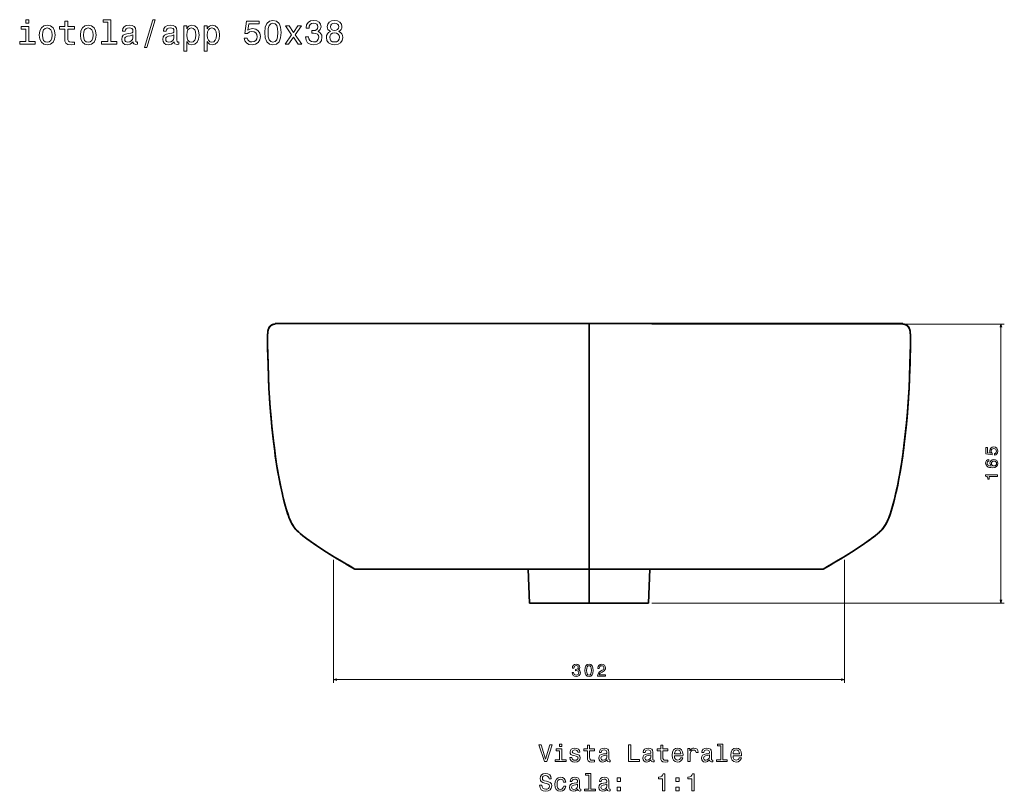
# Model space of a CAD drawing. Extents: x 344 to 1519, y 89 to 1081.
# Tile 3 of 3: x 936 to 1519, y 625 to 1081. Entities that reach past the tile are written whole.
import ezdxf

# ---------------------------------------------------------------- set-up
doc = ezdxf.new("R2010")
doc.units = 0

msp = doc.modelspace()

# ---------------------------------------------------------------- linework, layer by layer
at = {"color": 7, "lineweight": 35, "ltscale": 0.000491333}
for p, q in [((1087.63, 901.14), (1087.65, 901.14)), ((1458.98, 901.14), (1458.96, 901.14))]:
    msp.add_line(p, q, dxfattribs=at)
at = {"color": 7, "lineweight": 35, "ltscale": 5.49316e-05}
for p, q in [((1087.65, 901.14), (1087.65, 901.14)), ((1458.96, 901.14), (1458.96, 901.14))]:
    msp.add_line(p, q, dxfattribs=at)
at = {"color": 7, "lineweight": 35}
for p, q in [((1273.31, 901.14), (1273.31, 756.13)), ((1273.31, 901.14), (1273.31, 756.13)), ((1134.84, 756.13), (1273.31, 756.13)), ((1273.31, 756.13), (1134.84, 756.13)), ((1273.31, 756.13), (1143.84, 756.13)), ((1273.31, 756.13), (1155.84, 756.13)), ((1155.84, 756.13), (1273.31, 756.13)), ((1273.31, 756.13), (1164.84, 756.13)), ((1237.28, 756.13), (1164.84, 756.13)), ((1237.28, 756.13), (1238.16, 736.01)), ((1273.31, 756.13), (1273.31, 736.01)), ((1273.31, 756.13), (1273.31, 736.01)), ((1273.31, 756.13), (1411.77, 756.13)), ((1273.31, 756.13), (1402.77, 756.13)), ((1273.31, 756.13), (1390.77, 756.13)), ((1273.31, 756.13), (1381.77, 756.13)), ((1390.77, 756.13), (1273.31, 756.13)), ((1411.77, 756.13), (1273.31, 756.13)), ((1309.34, 756.13), (1308.46, 736.01)), ((1309.34, 756.13), (1381.77, 756.13)), ((1238.16, 736.01), (1273.31, 736.01)), ((1273.31, 736.01), (1238.16, 736.01)), ((1273.31, 736.01), (1250.74, 736.01)), ((1273.31, 736.01), (1308.45, 736.01)), ((1295.87, 736.01), (1273.31, 736.01)), ((1273.31, 736.01), (1308.45, 736.01))]:
    msp.add_line(p, q, dxfattribs=at)
at = {"color": 8, "lineweight": 13}
for p, q in [((1310.45, 901.14), (1519.04, 901.15)), ((1517.04, 901.15), (1517.05, 736.02)), ((1122.08, 761.64), (1122.08, 688.81)), ((1424.54, 761.64), (1424.54, 688.81)), ((1310.46, 736.01), (1519.05, 736.02)), ((1122.08, 690.81), (1424.54, 690.81))]:
    msp.add_line(p, q, dxfattribs=at)
at = {"color": 7, "lineweight": 35, "ltscale": 0.225}
for p, q in [((1143.84, 756.13), (1134.84, 756.13)), ((1402.77, 756.13), (1411.77, 756.13))]:
    msp.add_line(p, q, dxfattribs=at)
at = {"color": 7, "lineweight": 35, "ltscale": 0.300021}
for p, q in [((1155.84, 756.13), (1143.84, 756.13)), ((1390.77, 756.13), (1402.77, 756.13))]:
    msp.add_line(p, q, dxfattribs=at)
at = {"color": 7, "lineweight": 35, "ltscale": 0.225012}
for p, q in [((1164.84, 756.13), (1155.84, 756.13)), ((1381.77, 756.13), (1390.77, 756.13))]:
    msp.add_line(p, q, dxfattribs=at)
at = {"color": 7, "lineweight": 13}
for points in [[(941.9, 1081.18), (940.02, 1081.18), (940.02, 1079.17), (941.9, 1079.17)], [(948.03, 1072.11), (948.36, 1069.65), (949.28, 1067.83), (950.76, 1066.7), (952.73, 1066.32), (954.69, 1066.7), (956.16, 1067.81), (957.09, 1069.63), (957.43, 1072.11), (957.09, 1074.57), (956.16, 1076.4), (954.69, 1077.51), (952.73, 1077.92), (950.76, 1077.51), (949.28, 1076.38), (948.36, 1074.57)], [(963.08, 1075.66), (963.08, 1070.23), (963.2, 1068.48), (963.77, 1067.27), (964.9, 1066.56), (966.81, 1066.32), (968.91, 1066.42), (968.91, 1067.95), (967.38, 1067.83), (965.99, 1067.99), (965.24, 1068.5), (964.92, 1069.34), (964.86, 1070.53), (964.86, 1075.66), (968.91, 1075.66), (968.91, 1077.17), (964.86, 1077.17), (964.86, 1080.34), (963.08, 1080.34), (963.08, 1077.17), (960.02, 1077.17), (960.02, 1075.66)], [(972.32, 1072.11), (972.64, 1069.65), (973.57, 1067.83), (975.04, 1066.7), (977.02, 1066.32), (978.98, 1066.7), (980.45, 1067.81), (981.38, 1069.63), (981.72, 1072.11), (981.38, 1074.57), (980.45, 1076.4), (978.98, 1077.51), (977.02, 1077.92), (975.04, 1077.51), (973.57, 1076.38), (972.64, 1074.57)], [(988.52, 1079.69), (988.52, 1068.19), (984.87, 1068.19), (984.87, 1066.7), (993.93, 1066.7), (993.93, 1068.19), (990.3, 1068.19), (990.3, 1081.18), (985.74, 1081.18), (985.74, 1079.69)], [(1003.57, 1068.11), (1003.57, 1068.05), (1003.67, 1067.37), (1003.97, 1066.88), (1005.24, 1066.5), (1006.23, 1066.66), (1006.23, 1068.03), (1005.81, 1067.97), (1005.24, 1068.23), (1005.14, 1069.04), (1005.14, 1074.65), (1004.9, 1076.08), (1004.19, 1077.09), (1002.96, 1077.69), (1001.23, 1077.92), (999.53, 1077.67), (998.28, 1076.99), (997.5, 1075.92), (997.23, 1074.51), (997.23, 1074.39), (998.83, 1074.39), (998.97, 1075.23), (999.41, 1075.84), (1000.14, 1076.2), (1001.17, 1076.34), (1002.16, 1076.24), (1002.86, 1075.94), (1003.29, 1075.42), (1003.43, 1074.69), (1003.35, 1073.84), (1003.02, 1073.42), (1002.22, 1073.22), (1000.7, 1073.05), (998.97, 1072.69), (997.74, 1072.05), (997.01, 1071.04), (996.79, 1069.54), (996.99, 1068.21), (997.62, 1067.22), (998.63, 1066.6), (1000.02, 1066.38), (1001.89, 1066.8)], [(1010.31, 1064.82), (1011.7, 1064.82), (1016.58, 1081.08), (1015.17, 1081.08)], [(1027.86, 1068.11), (1027.86, 1068.05), (1027.96, 1067.37), (1028.26, 1066.88), (1029.53, 1066.5), (1030.52, 1066.66), (1030.52, 1068.03), (1030.1, 1067.97), (1029.53, 1068.23), (1029.43, 1069.04), (1029.43, 1074.65), (1029.19, 1076.08), (1028.48, 1077.09), (1027.25, 1077.69), (1025.52, 1077.92), (1023.82, 1077.67), (1022.57, 1076.99), (1021.79, 1075.92), (1021.52, 1074.51), (1021.52, 1074.39), (1023.12, 1074.39), (1023.26, 1075.23), (1023.7, 1075.84), (1024.43, 1076.2), (1025.46, 1076.34), (1026.45, 1076.24), (1027.15, 1075.94), (1027.57, 1075.42), (1027.72, 1074.69), (1027.64, 1073.84), (1027.31, 1073.42), (1026.51, 1073.22), (1024.99, 1073.05), (1023.26, 1072.69), (1022.03, 1072.05), (1021.3, 1071.04), (1021.08, 1069.54), (1021.28, 1068.21), (1021.91, 1067.22), (1022.91, 1066.6), (1024.31, 1066.38), (1026.18, 1066.8)], [(1035.24, 1075.86), (1035.24, 1077.53), (1033.47, 1077.53), (1033.47, 1062.5), (1035.24, 1062.5), (1035.24, 1068.35), (1035.87, 1067.41), (1036.57, 1066.78), (1038.35, 1066.32), (1040.04, 1066.7), (1041.37, 1067.85), (1042.24, 1069.67), (1042.56, 1072.13), (1042.24, 1074.57), (1041.37, 1076.38), (1040.04, 1077.51), (1038.35, 1077.92), (1037.38, 1077.8), (1036.55, 1077.41), (1035.85, 1076.77)], [(1047.38, 1075.86), (1047.38, 1077.53), (1045.61, 1077.53), (1045.61, 1062.5), (1047.38, 1062.5), (1047.38, 1068.35), (1048.01, 1067.41), (1048.72, 1066.78), (1050.49, 1066.32), (1052.19, 1066.7), (1053.52, 1067.85), (1054.38, 1069.67), (1054.71, 1072.13), (1054.38, 1074.57), (1053.52, 1076.38), (1052.19, 1077.51), (1050.49, 1077.92), (1049.52, 1077.8), (1048.7, 1077.41), (1047.99, 1076.77)], [(1069.17, 1070.35), (1069.62, 1068.7), (1070.6, 1067.41), (1072.06, 1066.6), (1073.91, 1066.3), (1075.95, 1066.66), (1077.54, 1067.65), (1078.55, 1069.22), (1078.94, 1071.24), (1078.59, 1073.12), (1077.62, 1074.59), (1076.11, 1075.54), (1074.15, 1075.88), (1072.64, 1075.64), (1071.47, 1074.97), (1072.04, 1078.74), (1078.17, 1078.74), (1078.17, 1080.4), (1070.68, 1080.4), (1069.57, 1072.97), (1071.19, 1072.97), (1072.36, 1073.92), (1073.85, 1074.27), (1075.14, 1074.04), (1076.13, 1073.4), (1076.76, 1072.41), (1076.98, 1071.14), (1076.76, 1069.87), (1076.11, 1068.88), (1075.12, 1068.25), (1073.85, 1068.03), (1072.78, 1068.17), (1071.96, 1068.64), (1071.35, 1069.36), (1071.05, 1070.35)], [(1081.46, 1073.54), (1081.76, 1070.37), (1082.71, 1068.11), (1084.22, 1066.74), (1086.32, 1066.3), (1088.4, 1066.74), (1089.91, 1068.11), (1090.84, 1070.37), (1091.16, 1073.54), (1090.84, 1076.69), (1090.45, 1077.94), (1089.91, 1078.97), (1088.4, 1080.34), (1086.32, 1080.8), (1084.22, 1080.34), (1082.71, 1078.95), (1081.76, 1076.69)], [(1083.39, 1073.54), (1083.55, 1075.98), (1084.06, 1077.73), (1084.97, 1078.76), (1086.32, 1079.13), (1087.65, 1078.76), (1088.56, 1077.73), (1089.06, 1075.98), (1089.22, 1073.54), (1089.06, 1071.08), (1088.56, 1069.32), (1087.65, 1068.29), (1086.32, 1067.95), (1084.97, 1068.29), (1084.06, 1069.32), (1083.55, 1071.08)], [(1105.52, 1071.1), (1105.52, 1070.96), (1105.85, 1069.02), (1106.79, 1067.57), (1108.29, 1066.64), (1110.26, 1066.3), (1112.36, 1066.64), (1113.94, 1067.53), (1114.94, 1068.94), (1115.31, 1070.76), (1115.15, 1071.95), (1114.7, 1072.91), (1113.98, 1073.66), (1113.01, 1074.2), (1114.32, 1075.29), (1114.78, 1077.03), (1114.48, 1078.6), (1113.61, 1079.79), (1112.2, 1080.54), (1110.26, 1080.8), (1108.45, 1080.48), (1107.06, 1079.59), (1106.15, 1078.18), (1105.85, 1076.3), (1105.85, 1076.16), (1107.64, 1076.16), (1107.8, 1077.45), (1108.33, 1078.38), (1109.17, 1078.95), (1110.36, 1079.15), (1111.41, 1078.99), (1112.18, 1078.56), (1112.64, 1077.88), (1112.83, 1076.95), (1112.64, 1075.96), (1112.16, 1075.29), (1111.31, 1074.89), (1110.16, 1074.77), (1109.38, 1074.79), (1109.38, 1073.2), (1110.36, 1073.24), (1111.64, 1073.05), (1112.58, 1072.57), (1113.15, 1071.78), (1113.35, 1070.76), (1113.13, 1069.59), (1112.54, 1068.72), (1111.62, 1068.17), (1110.38, 1067.99), (1109.11, 1068.19), (1108.19, 1068.8), (1107.6, 1069.77), (1107.38, 1071.1)], [(1120.25, 1074.25), (1119.22, 1073.68), (1118.51, 1072.89), (1118.07, 1071.91), (1117.93, 1070.71), (1118.25, 1068.92), (1119.18, 1067.53), (1120.69, 1066.64), (1122.75, 1066.3), (1124.79, 1066.64), (1126.3, 1067.53), (1127.23, 1068.92), (1127.57, 1070.71), (1127.41, 1071.91), (1126.99, 1072.89), (1126.26, 1073.68), (1125.25, 1074.25), (1126.06, 1074.73), (1126.62, 1075.4), (1126.97, 1076.2), (1127.09, 1077.19), (1126.77, 1078.62), (1125.92, 1079.77), (1124.55, 1080.52), (1122.75, 1080.8), (1120.94, 1080.52), (1119.56, 1079.77), (1118.7, 1078.62), (1118.39, 1077.19), (1118.49, 1076.2), (1118.84, 1075.4)], [(1120.31, 1077.03), (1120.47, 1077.92), (1120.96, 1078.6), (1121.72, 1079.03), (1122.75, 1079.19), (1123.76, 1079.03), (1124.53, 1078.6), (1125.01, 1077.92), (1125.19, 1077.03), (1125.01, 1076.12), (1124.53, 1075.42), (1123.76, 1074.95), (1122.75, 1074.81), (1121.72, 1074.97), (1120.96, 1075.42), (1120.47, 1076.12)], [(941.84, 1068.19), (941.84, 1077.17), (937.28, 1077.17), (937.28, 1075.66), (940.06, 1075.66), (940.06, 1068.19), (936.43, 1068.19), (936.43, 1066.7), (945.51, 1066.7), (945.51, 1068.19)], [(949.85, 1072.13), (950.03, 1073.94), (950.6, 1075.25), (951.5, 1076.06), (952.73, 1076.34), (953.94, 1076.06), (954.85, 1075.27), (955.42, 1073.94), (955.62, 1072.13), (955.42, 1070.29), (954.85, 1068.96), (953.94, 1068.15), (952.73, 1067.89), (951.5, 1068.15), (950.6, 1068.96), (950.03, 1070.29)], [(974.14, 1072.13), (974.32, 1073.94), (974.88, 1075.25), (975.79, 1076.06), (977.02, 1076.34), (978.23, 1076.06), (979.14, 1075.27), (979.7, 1073.94), (979.91, 1072.13), (979.7, 1070.29), (979.14, 1068.96), (978.23, 1068.15), (977.02, 1067.89), (975.79, 1068.15), (974.88, 1068.96), (974.32, 1070.29)], [(1003.37, 1070.49), (1003.13, 1069.44), (1002.48, 1068.64), (1001.51, 1068.11), (1000.32, 1067.93), (999.55, 1068.03), (999.01, 1068.35), (998.67, 1068.92), (998.57, 1069.71), (998.65, 1070.41), (998.97, 1070.92), (1000.26, 1071.48), (1001.89, 1071.72), (1003.37, 1072.21)], [(1027.66, 1070.49), (1027.41, 1069.44), (1026.77, 1068.64), (1025.8, 1068.11), (1024.61, 1067.93), (1023.84, 1068.03), (1023.3, 1068.35), (1022.96, 1068.92), (1022.85, 1069.71), (1022.94, 1070.41), (1023.26, 1070.92), (1024.55, 1071.48), (1026.18, 1071.72), (1027.66, 1072.21)], [(1038.04, 1067.91), (1036.85, 1068.17), (1035.99, 1068.98), (1035.44, 1070.29), (1035.26, 1072.13), (1035.44, 1073.94), (1035.99, 1075.25), (1036.85, 1076.04), (1038.04, 1076.32), (1039.13, 1076.04), (1040, 1075.23), (1040.55, 1073.92), (1040.75, 1072.13), (1040.55, 1070.31), (1040, 1068.98), (1039.13, 1068.17)], [(1050.19, 1067.91), (1049, 1068.17), (1048.13, 1068.98), (1047.59, 1070.29), (1047.4, 1072.13), (1047.59, 1073.94), (1048.13, 1075.25), (1049, 1076.04), (1050.19, 1076.32), (1051.28, 1076.04), (1052.15, 1075.23), (1052.69, 1073.92), (1052.89, 1072.13), (1052.69, 1070.31), (1052.15, 1068.98), (1051.28, 1068.17)], [(1095.58, 1066.7), (1098.36, 1070.92), (1101.23, 1066.7), (1103.36, 1066.7), (1099.49, 1072.29), (1103.14, 1077.53), (1101.08, 1077.53), (1098.44, 1073.6), (1095.8, 1077.53), (1093.7, 1077.53), (1097.29, 1072.27), (1093.5, 1066.7)], [(1119.87, 1070.76), (1120.05, 1071.82), (1120.63, 1072.63), (1121.54, 1073.16), (1122.75, 1073.34), (1123.94, 1073.16), (1124.85, 1072.63), (1125.43, 1071.82), (1125.64, 1070.76), (1125.43, 1069.61), (1124.85, 1068.74), (1123.94, 1068.17), (1122.75, 1067.99), (1121.54, 1068.17), (1120.63, 1068.74), (1120.05, 1069.61)], [(1257.26, 652.6), (1255.91, 652.6), (1255.91, 651.16), (1257.26, 651.16)], [(1351.28, 651.53), (1351.28, 643.32), (1348.67, 643.32), (1348.67, 642.25), (1355.14, 642.25), (1355.14, 643.32), (1352.54, 643.32), (1352.54, 652.6), (1349.29, 652.6), (1349.29, 651.53)], [(1250.15, 652.27), (1247.64, 643.75), (1245.06, 652.27), (1243.7, 652.27), (1246.92, 642.25), (1248.36, 642.25), (1251.52, 652.27)], [(1257.21, 643.32), (1257.21, 649.73), (1253.96, 649.73), (1253.96, 648.65), (1255.94, 648.65), (1255.94, 643.32), (1253.35, 643.32), (1253.35, 642.25), (1259.83, 642.25), (1259.83, 643.32)], [(1265.8, 646.76), (1264.57, 647.05), (1263.67, 647.38), (1263.36, 648.06), (1263.45, 648.53), (1263.75, 648.88), (1264.24, 649.1), (1264.95, 649.18), (1265.63, 649.1), (1266.16, 648.84), (1266.51, 648.45), (1266.65, 647.93), (1267.89, 647.93), (1267.89, 647.96), (1267.67, 648.89), (1267.08, 649.63), (1266.16, 650.09), (1264.95, 650.26), (1263.72, 650.09), (1262.83, 649.61), (1262.27, 648.91), (1262.1, 648.01), (1262.23, 647.15), (1262.63, 646.54), (1263.29, 646.11), (1264.26, 645.81), (1265.67, 645.46), (1266.53, 645.1), (1266.77, 644.82), (1266.85, 644.38), (1266.72, 643.85), (1266.38, 643.45), (1265.81, 643.19), (1265.06, 643.1), (1264.27, 643.19), (1263.7, 643.49), (1263.31, 643.98), (1263.15, 644.66), (1261.92, 644.66), (1262.13, 643.5), (1262.72, 642.67), (1263.65, 642.16), (1264.95, 641.98), (1266.3, 642.16), (1267.3, 642.67), (1267.9, 643.48), (1268.12, 644.53), (1267.96, 645.44), (1267.51, 646.05), (1266.78, 646.46)], [(1272.38, 648.65), (1272.38, 644.77), (1272.47, 643.52), (1272.87, 642.65), (1273.68, 642.15), (1275.05, 641.98), (1276.55, 642.05), (1276.55, 643.14), (1275.45, 643.06), (1274.46, 643.17), (1273.93, 643.53), (1273.7, 644.14), (1273.65, 644.99), (1273.65, 648.65), (1276.55, 648.65), (1276.55, 649.73), (1273.65, 649.73), (1273.65, 651.99), (1272.38, 651.99), (1272.38, 649.73), (1270.19, 649.73), (1270.19, 648.65)], [(1283.96, 643.26), (1283.96, 643.22), (1284.03, 642.73), (1284.24, 642.38), (1285.15, 642.11), (1285.86, 642.22), (1285.86, 643.2), (1285.55, 643.16), (1285.15, 643.35), (1285.08, 643.92), (1285.08, 647.93), (1284.91, 648.95), (1284.4, 649.67), (1283.52, 650.1), (1282.28, 650.26), (1281.07, 650.09), (1280.18, 649.6), (1279.62, 648.84), (1279.43, 647.83), (1279.43, 647.74), (1280.57, 647.74), (1280.67, 648.35), (1280.99, 648.78), (1281.51, 649.04), (1282.24, 649.14), (1282.95, 649.07), (1283.45, 648.85), (1283.75, 648.48), (1283.85, 647.96), (1283.8, 647.35), (1283.57, 647.05), (1282.99, 646.91), (1281.91, 646.79), (1280.67, 646.53), (1279.79, 646.07), (1279.27, 645.35), (1279.11, 644.28), (1279.26, 643.33), (1279.7, 642.63), (1280.43, 642.18), (1281.42, 642.02), (1282.76, 642.32)], [(1296.77, 642.25), (1303.19, 642.25), (1303.19, 643.46), (1298.09, 643.46), (1298.09, 652.25), (1296.77, 652.25)], [(1309.98, 643.26), (1309.98, 643.22), (1310.05, 642.73), (1310.27, 642.38), (1311.17, 642.11), (1311.88, 642.22), (1311.88, 643.2), (1311.58, 643.16), (1311.17, 643.35), (1311.1, 643.92), (1311.1, 647.93), (1310.93, 648.95), (1310.43, 649.67), (1309.55, 650.1), (1308.31, 650.26), (1307.1, 650.09), (1306.2, 649.6), (1305.64, 648.84), (1305.45, 647.83), (1305.45, 647.74), (1306.59, 647.74), (1306.69, 648.35), (1307.01, 648.78), (1307.53, 649.04), (1308.26, 649.14), (1308.97, 649.07), (1309.47, 648.85), (1309.78, 648.48), (1309.88, 647.96), (1309.82, 647.35), (1309.59, 647.05), (1309.01, 646.91), (1307.93, 646.79), (1306.69, 646.53), (1305.81, 646.07), (1305.3, 645.35), (1305.14, 644.28), (1305.28, 643.33), (1305.73, 642.63), (1306.45, 642.18), (1307.44, 642.02), (1308.78, 642.32)], [(1315.76, 648.65), (1315.76, 644.77), (1315.84, 643.52), (1316.25, 642.65), (1317.05, 642.15), (1318.42, 641.98), (1319.92, 642.05), (1319.92, 643.14), (1318.83, 643.06), (1317.83, 643.17), (1317.3, 643.53), (1317.07, 644.14), (1317.02, 644.99), (1317.02, 648.65), (1319.92, 648.65), (1319.92, 649.73), (1317.02, 649.73), (1317.02, 651.99), (1315.76, 651.99), (1315.76, 649.73), (1313.57, 649.73), (1313.57, 648.65)], [(1323.84, 645.75), (1328.91, 645.75), (1328.93, 646.34), (1328.7, 648), (1328.06, 649.24), (1327.05, 649.99), (1325.71, 650.26), (1324.4, 649.97), (1323.39, 649.17), (1322.74, 647.86), (1322.51, 646.13), (1322.73, 644.35), (1323.38, 643.06), (1324.37, 642.25), (1325.67, 641.98), (1326.79, 642.16), (1327.72, 642.65), (1328.39, 643.43), (1328.78, 644.47), (1327.53, 644.47), (1327.27, 643.89), (1326.89, 643.46), (1325.83, 643.12), (1325.01, 643.27), (1324.39, 643.78), (1323.98, 644.6), (1323.84, 645.71)], [(1323.84, 646.82), (1324, 647.81), (1324.39, 648.55), (1324.98, 648.99), (1325.76, 649.15), (1326.52, 648.99), (1327.11, 648.55), (1327.47, 647.81), (1327.6, 646.82)], [(1331.88, 642.25), (1333.15, 642.25), (1333.15, 646.67), (1333.28, 647.74), (1333.67, 648.5), (1334.3, 648.97), (1335.15, 649.12), (1335.79, 649.02), (1336.26, 648.73), (1336.55, 648.25), (1336.65, 647.58), (1337.93, 647.58), (1337.76, 648.75), (1337.28, 649.59), (1336.49, 650.09), (1335.41, 650.26), (1334.68, 650.15), (1334.04, 649.86), (1333.48, 649.37), (1333.03, 648.71), (1333.03, 649.99), (1331.88, 649.99)], [(1344.68, 643.26), (1344.68, 643.22), (1344.75, 642.73), (1344.96, 642.38), (1345.87, 642.11), (1346.58, 642.22), (1346.58, 643.2), (1346.28, 643.16), (1345.87, 643.35), (1345.8, 643.92), (1345.8, 647.93), (1345.63, 648.95), (1345.12, 649.67), (1344.24, 650.1), (1343, 650.26), (1341.79, 650.09), (1340.9, 649.6), (1340.34, 648.84), (1340.15, 647.83), (1340.15, 647.74), (1341.29, 647.74), (1341.39, 648.35), (1341.71, 648.78), (1342.23, 649.04), (1342.96, 649.14), (1343.67, 649.07), (1344.17, 648.85), (1344.47, 648.48), (1344.57, 647.96), (1344.52, 647.35), (1344.29, 647.05), (1343.71, 646.91), (1342.63, 646.79), (1341.39, 646.53), (1340.51, 646.07), (1339.99, 645.35), (1339.83, 644.28), (1339.98, 643.33), (1340.43, 642.63), (1341.15, 642.18), (1342.14, 642.02), (1343.48, 642.32)], [(1358.54, 645.75), (1363.61, 645.75), (1363.62, 646.34), (1363.39, 648), (1362.76, 649.24), (1361.75, 649.99), (1360.41, 650.26), (1359.1, 649.97), (1358.09, 649.17), (1357.44, 647.86), (1357.21, 646.13), (1357.43, 644.35), (1358.08, 643.06), (1359.07, 642.25), (1360.37, 641.98), (1361.49, 642.16), (1362.41, 642.65), (1363.09, 643.43), (1363.48, 644.47), (1362.23, 644.47), (1361.97, 643.89), (1361.59, 643.46), (1360.53, 643.12), (1359.7, 643.27), (1359.08, 643.78), (1358.68, 644.6), (1358.54, 645.71)], [(1358.54, 646.82), (1358.7, 647.81), (1359.08, 648.55), (1359.68, 648.99), (1360.45, 649.15), (1361.22, 648.99), (1361.81, 648.55), (1362.17, 647.81), (1362.3, 646.82)], [(1283.81, 644.96), (1283.64, 644.21), (1283.18, 643.63), (1282.49, 643.26), (1281.64, 643.13), (1281.09, 643.2), (1280.7, 643.43), (1280.45, 643.84), (1280.38, 644.4), (1280.44, 644.9), (1280.67, 645.26), (1281.59, 645.67), (1282.76, 645.84), (1283.81, 646.18)], [(1309.83, 644.96), (1309.66, 644.21), (1309.2, 643.63), (1308.51, 643.26), (1307.66, 643.13), (1307.11, 643.2), (1306.72, 643.43), (1306.48, 643.84), (1306.4, 644.4), (1306.46, 644.9), (1306.69, 645.26), (1307.62, 645.67), (1308.78, 645.84), (1309.83, 646.18)], [(1344.53, 644.96), (1344.36, 644.21), (1343.9, 643.63), (1343.21, 643.26), (1342.36, 643.13), (1341.81, 643.2), (1341.42, 643.43), (1341.17, 643.84), (1341.1, 644.4), (1341.16, 644.9), (1341.39, 645.26), (1342.31, 645.67), (1343.48, 645.84), (1344.53, 646.18)], [(1245.37, 628.27), (1244.06, 628.27), (1244.34, 626.75), (1245.06, 625.62), (1246.17, 624.95), (1247.67, 624.7), (1249.16, 624.93), (1250.27, 625.56), (1250.97, 626.56), (1251.23, 627.87), (1251.02, 629.05), (1250.41, 629.82), (1249.43, 630.32), (1248.12, 630.69), (1247, 630.97), (1246.26, 631.29), (1245.84, 631.75), (1245.71, 632.47), (1245.84, 633.12), (1246.22, 633.61), (1246.79, 633.94), (1247.59, 634.05), (1248.39, 633.91), (1249.03, 633.52), (1249.45, 632.87), (1249.65, 631.99), (1250.96, 631.99), (1250.96, 632.02), (1250.73, 633.37), (1250.05, 634.38), (1248.98, 635.02), (1247.54, 635.23), (1246.25, 635.02), (1245.24, 634.41), (1244.59, 633.48), (1244.36, 632.27), (1244.55, 631.18), (1245.09, 630.45), (1245.96, 629.96), (1247.14, 629.59), (1248.31, 629.25), (1249.19, 628.94), (1249.72, 628.48), (1249.91, 627.73), (1249.73, 626.96), (1249.29, 626.39), (1248.61, 626.03), (1247.73, 625.91), (1246.75, 626.07), (1246, 626.53), (1245.53, 627.28)], [(1273.21, 634.25), (1273.21, 626.04), (1270.6, 626.04), (1270.6, 624.97), (1277.07, 624.97), (1277.07, 626.04), (1274.47, 626.04), (1274.47, 635.32), (1271.22, 635.32), (1271.22, 634.25)], [(1258.26, 630.15), (1259.52, 630.15), (1259.26, 631.3), (1258.64, 632.21), (1257.67, 632.77), (1256.42, 632.99), (1255.04, 632.7), (1253.98, 631.89), (1253.32, 630.58), (1253.09, 628.82), (1253.31, 627.08), (1253.96, 625.78), (1254.98, 624.97), (1256.38, 624.7), (1257.62, 624.92), (1258.58, 625.52), (1259.24, 626.47), (1259.53, 627.74), (1258.32, 627.74), (1258.11, 626.93), (1257.7, 626.33), (1257.13, 625.95), (1256.42, 625.84), (1255.54, 626.03), (1254.91, 626.6), (1254.52, 627.54), (1254.39, 628.86), (1254.52, 630.16), (1254.92, 631.1), (1255.57, 631.67), (1256.42, 631.88), (1257.17, 631.75), (1257.73, 631.42), (1258.11, 630.87)], [(1266.61, 625.98), (1266.61, 625.94), (1266.68, 625.45), (1266.89, 625.1), (1267.8, 624.83), (1268.51, 624.95), (1268.51, 625.93), (1268.21, 625.88), (1267.8, 626.07), (1267.73, 626.65), (1267.73, 630.65), (1267.56, 631.67), (1267.05, 632.39), (1266.17, 632.83), (1264.94, 632.99), (1263.72, 632.81), (1262.83, 632.32), (1262.27, 631.56), (1262.08, 630.55), (1262.08, 630.46), (1263.22, 630.46), (1263.32, 631.07), (1263.64, 631.5), (1264.16, 631.76), (1264.89, 631.86), (1265.6, 631.79), (1266.1, 631.57), (1266.4, 631.2), (1266.51, 630.68), (1266.45, 630.08), (1266.22, 629.77), (1265.64, 629.63), (1264.56, 629.51), (1263.32, 629.25), (1262.44, 628.79), (1261.92, 628.07), (1261.77, 627.01), (1261.91, 626.05), (1262.36, 625.35), (1263.08, 624.9), (1264.07, 624.74), (1265.41, 625.05)], [(1283.96, 625.98), (1283.96, 625.94), (1284.03, 625.45), (1284.24, 625.1), (1285.15, 624.83), (1285.86, 624.95), (1285.86, 625.93), (1285.55, 625.88), (1285.15, 626.07), (1285.08, 626.65), (1285.08, 630.65), (1284.91, 631.67), (1284.4, 632.39), (1283.52, 632.83), (1282.28, 632.99), (1281.07, 632.81), (1280.18, 632.32), (1279.62, 631.56), (1279.43, 630.55), (1279.43, 630.46), (1280.57, 630.46), (1280.67, 631.07), (1280.99, 631.5), (1281.51, 631.76), (1282.24, 631.86), (1282.95, 631.79), (1283.45, 631.57), (1283.75, 631.2), (1283.85, 630.68), (1283.8, 630.08), (1283.57, 629.77), (1282.99, 629.63), (1281.91, 629.51), (1280.67, 629.25), (1279.79, 628.79), (1279.27, 628.07), (1279.11, 627.01), (1279.26, 626.05), (1279.7, 625.35), (1280.43, 624.9), (1281.42, 624.74), (1282.76, 625.05)], [(1290.02, 630.56), (1292.01, 630.56), (1292.01, 632.71), (1290.02, 632.71)], [(1316.78, 624.97), (1318.09, 624.97), (1318.09, 635.05), (1317.11, 635.05), (1316.85, 634.17), (1316.33, 633.58), (1315.54, 633.23), (1314.45, 633.12), (1314.45, 632.09), (1316.78, 632.09)], [(1324.72, 630.56), (1326.71, 630.56), (1326.71, 632.71), (1324.72, 632.71)], [(1334.13, 624.97), (1335.44, 624.97), (1335.44, 635.05), (1334.46, 635.05), (1334.2, 634.17), (1333.68, 633.58), (1332.89, 633.23), (1331.79, 633.12), (1331.79, 632.09), (1334.13, 632.09)], [(1266.46, 627.68), (1266.29, 626.93), (1265.83, 626.36), (1265.14, 625.98), (1264.29, 625.85), (1263.74, 625.93), (1263.35, 626.16), (1263.11, 626.56), (1263.03, 627.12), (1263.09, 627.63), (1263.32, 627.99), (1264.24, 628.39), (1265.41, 628.56), (1266.46, 628.91)], [(1283.81, 627.68), (1283.64, 626.93), (1283.18, 626.36), (1282.49, 625.98), (1281.64, 625.85), (1281.09, 625.93), (1280.7, 626.16), (1280.45, 626.56), (1280.38, 627.12), (1280.44, 627.63), (1280.67, 627.99), (1281.59, 628.39), (1282.76, 628.56), (1283.81, 628.91)], [(1290.02, 624.97), (1292.01, 624.97), (1292.01, 627.12), (1290.02, 627.12)], [(1324.72, 624.97), (1326.71, 624.97), (1326.71, 627.12), (1324.72, 627.12)]]:
    msp.add_lwpolyline(points, close=True, dxfattribs=at)
at = {"color": 7, "lineweight": 35}
for points in [[(1083.09, 892.58), (1083.1, 894.03), (1083.12, 894.76), (1083.19, 895.86), (1083.31, 896.84), (1083.4, 897.32), (1083.59, 898.03), (1083.86, 898.71), (1084.23, 899.34), (1084.67, 899.86), (1085.29, 900.37), (1085.98, 900.76), (1086.74, 901.03), (1087.2, 901.11), (1087.67, 901.14)], [(1134.84, 756.13), (1132.83, 757.3), (1130.82, 758.45), (1126.8, 760.79), (1121.72, 763.86), (1116.42, 767.22), (1112.27, 769.96), (1108.33, 772.67), (1105.27, 774.91), (1103.74, 776.09), (1102.63, 777.01), (1101.55, 777.96), (1100.81, 778.68), (1100.1, 779.42), (1099.1, 780.63), (1098.29, 781.8), (1097.55, 783.02), (1096.89, 784.28), (1096.41, 785.3), (1095.98, 786.33), (1095.21, 788.44), (1094.52, 790.61), (1093.42, 794.46), (1092.42, 798.32), (1091.68, 801.41), (1090.79, 805.45), (1089.96, 809.63), (1088.98, 815.02), (1088.67, 816.83), (1087.81, 822.49), (1087.11, 827.87), (1086.63, 831.95), (1085.67, 840.76), (1085.07, 847.05), (1084.51, 853.86), (1084.07, 860.66), (1083.94, 863.07), (1083.63, 870.35), (1083.39, 877.44), (1083.16, 886.57), (1083.1, 891.44), (1083.09, 893.77), (1083.13, 894.86), (1083.2, 895.96), (1083.33, 896.98), (1083.44, 897.48), (1083.65, 898.22), (1083.82, 898.62), (1084.02, 899.01), (1084.44, 899.6), (1084.92, 900.08), (1085.46, 900.48), (1086.07, 900.8), (1086.46, 900.95), (1086.87, 901.06), (1087.26, 901.12), (1087.66, 901.14)], [(1122.08, 763.64), (1117.06, 766.8), (1112.14, 770.03), (1109.7, 771.7), (1107.29, 773.4), (1104.94, 775.14), (1103.78, 776.04), (1102.65, 776.97), (1101.55, 777.94), (1100.5, 778.97), (1099.53, 780.07), (1098.65, 781.23), (1097.86, 782.46), (1097.15, 783.73), (1096.52, 785.03), (1095.95, 786.36), (1095.44, 787.71), (1094.97, 789.08), (1094.13, 791.85), (1093.35, 794.64), (1092.61, 797.44), (1091.92, 800.26), (1091.27, 803.08), (1090.66, 805.9), (1090.09, 808.75), (1089.05, 814.41), (1088.56, 817.27), (1087.7, 822.96), (1087.33, 825.84), (1086.64, 831.58), (1085.69, 840.17), (1085.14, 845.9), (1084.65, 851.65), (1084.24, 857.42), (1083.92, 863.17), (1083.67, 868.93), (1083.37, 877.57), (1083.12, 889.1), (1083.09, 891.98), (1083.13, 894.86), (1083.2, 896.17), (1083.29, 896.82), (1083.51, 897.78), (1083.67, 898.23), (1083.87, 898.67), (1084.19, 899.22), (1084.58, 899.73), (1085.03, 900.18), (1085.61, 900.59), (1086.25, 900.89), (1086.93, 901.08), (1087.65, 901.14)], [(1083.09, 892.23), (1083.1, 893.63), (1083.12, 894.81), (1083.21, 895.97), (1083.33, 896.92), (1083.42, 897.39), (1083.59, 898.02), (1083.83, 898.62), (1084.15, 899.19), (1084.54, 899.71)], [(1083.12, 894.58), (1083.2, 895.91), (1083.35, 897.04), (1083.46, 897.58)], [(1411.77, 756.13), (1413.78, 757.3), (1415.8, 758.45), (1419.82, 760.79), (1424.89, 763.86), (1430.2, 767.22), (1434.35, 769.96), (1438.28, 772.67), (1441.35, 774.91), (1442.87, 776.09), (1443.98, 777.01), (1445.07, 777.96), (1445.81, 778.68), (1446.51, 779.42), (1447.51, 780.63), (1448.33, 781.8), (1449.06, 783.02), (1449.72, 784.28), (1450.2, 785.3), (1450.63, 786.33), (1451.41, 788.44), (1452.09, 790.61), (1453.19, 794.46), (1454.19, 798.32), (1454.93, 801.41), (1455.82, 805.45), (1456.66, 809.63), (1457.63, 815.02), (1457.94, 816.83), (1458.81, 822.49), (1459.5, 827.87), (1459.99, 831.95), (1460.95, 840.76), (1461.55, 847.05), (1462.1, 853.86), (1462.55, 860.66), (1462.67, 863.07), (1462.98, 870.35), (1463.23, 877.44), (1463.45, 886.57), (1463.51, 891.44), (1463.52, 893.77), (1463.49, 894.86), (1463.41, 895.96), (1463.28, 896.98), (1463.18, 897.48), (1462.96, 898.22), (1462.8, 898.62), (1462.6, 899.01), (1462.18, 899.6), (1461.7, 900.08), (1461.15, 900.48), (1460.55, 900.8), (1460.15, 900.95), (1459.74, 901.06), (1459.35, 901.12), (1458.96, 901.14)], [(1424.54, 763.64), (1429.55, 766.8), (1434.47, 770.03), (1436.92, 771.7), (1439.32, 773.4), (1441.67, 775.14), (1442.83, 776.04), (1443.96, 776.97), (1445.06, 777.94), (1446.11, 778.97), (1447.08, 780.07), (1447.97, 781.23), (1448.76, 782.46), (1449.46, 783.73), (1450.1, 785.03), (1450.67, 786.36), (1451.18, 787.71), (1451.64, 789.08), (1452.49, 791.85), (1453.27, 794.64), (1454, 797.44), (1454.7, 800.26), (1455.34, 803.08), (1455.95, 805.9), (1456.52, 808.75), (1457.56, 814.41), (1458.05, 817.27), (1458.91, 822.96), (1459.29, 825.84), (1459.98, 831.58), (1460.92, 840.17), (1461.47, 845.9), (1461.96, 851.65), (1462.37, 857.42), (1462.7, 863.17), (1462.94, 868.93), (1463.24, 877.57), (1463.49, 889.1), (1463.52, 891.98), (1463.49, 894.86), (1463.41, 896.17), (1463.33, 896.82), (1463.1, 897.78), (1462.94, 898.23), (1462.74, 898.67), (1462.42, 899.22), (1462.03, 899.73), (1461.58, 900.18), (1461, 900.59), (1460.37, 900.89), (1459.68, 901.08), (1458.96, 901.14)], [(1463.52, 892.58), (1463.51, 894.03), (1463.49, 894.76), (1463.42, 895.86), (1463.3, 896.84), (1463.21, 897.32), (1463.02, 898.03), (1462.75, 898.71), (1462.38, 899.34), (1461.94, 899.86), (1461.33, 900.37), (1460.63, 900.76), (1459.88, 901.03), (1459.41, 901.11), (1458.94, 901.14)], [(1463.52, 892.23), (1463.52, 893.63), (1463.49, 894.81), (1463.4, 895.97), (1463.29, 896.92), (1463.2, 897.39), (1463.02, 898.02), (1462.78, 898.62), (1462.47, 899.19), (1462.07, 899.71)], [(1463.5, 894.58), (1463.41, 895.91), (1463.26, 897.04), (1463.15, 897.58)], [(1424.54, 763.64), (1429.57, 766.81), (1434.51, 770.06), (1436.97, 771.74), (1439.38, 773.44), (1441.74, 775.19), (1442.9, 776.1), (1444.04, 777.03), (1445.14, 778.01), (1446.19, 779.05), (1447.16, 780.15), (1448.04, 781.33), (1448.82, 782.56), (1449.53, 783.85), (1450.16, 785.15), (1450.72, 786.49), (1451.06, 787.39), (1451.69, 789.22), (1452.53, 792.01), (1453.32, 794.81), (1454.05, 797.62), (1454.74, 800.46), (1455.39, 803.28), (1456, 806.12), (1457.1, 811.82), (1458.1, 817.54), (1458.95, 823.26), (1459.68, 829.04), (1460.66, 837.65), (1461.51, 846.29), (1461.99, 852.06), (1462.4, 857.86), (1462.72, 863.63), (1462.96, 869.41), (1463.26, 878.09), (1463.5, 889.67), (1463.52, 892.59)], [(1122.08, 763.64), (1117, 766.83), (1112.02, 770.11), (1109.55, 771.8), (1107.12, 773.53), (1104.74, 775.29), (1103.58, 776.21), (1102.44, 777.16), (1101.33, 778.15), (1100.28, 779.2)], [(1134.84, 756.13), (1132.28, 757.61), (1128.43, 759.83), (1123.34, 762.87), (1122.08, 763.64)], [(1411.77, 756.13), (1414.33, 757.61), (1418.18, 759.83), (1423.28, 762.87), (1424.54, 763.64)], [(1134.84, 756.13), (1131.63, 757.98), (1129.7, 759.09)], [(1134.84, 756.13), (1131.63, 757.98), (1129.7, 759.09)], [(1411.77, 756.13), (1414.98, 757.98), (1416.91, 759.09)], [(1411.77, 756.13), (1414.98, 757.98), (1416.91, 759.09)]]:
    msp.add_lwpolyline(points, dxfattribs=at)
at = {"color": 8, "lineweight": 13}
for points in [[(1517.56, 899.21), (1517.04, 901.15), (1516.53, 899.21)], [(1516.53, 737.95), (1517.05, 736.02), (1517.56, 737.95)], [(1124.01, 691.33), (1122.08, 690.81), (1124.01, 690.29)], [(1422.61, 690.29), (1424.54, 690.81), (1422.61, 691.33)]]:
    msp.add_lwpolyline(points, dxfattribs=at)
for points in [[(1513.22, 823.55), (1514.05, 823.77), (1514.69, 824.27), (1515.1, 824.99), (1515.25, 825.92), (1515.07, 826.94), (1514.57, 827.74), (1513.79, 828.24), (1512.78, 828.43), (1511.84, 828.26), (1511.1, 827.78), (1510.63, 827.02), (1510.46, 826.04), (1510.58, 825.29), (1510.91, 824.7), (1509.02, 824.98), (1509.02, 828.05), (1508.2, 828.05), (1508.2, 824.31), (1511.91, 823.75), (1511.91, 824.56), (1511.43, 825.15), (1511.26, 825.89), (1511.37, 826.54), (1511.7, 827.03), (1512.19, 827.34), (1512.83, 827.46), (1513.46, 827.34), (1513.96, 827.02), (1514.27, 826.53), (1514.38, 825.89), (1514.31, 825.36), (1514.08, 824.94), (1513.71, 824.64), (1513.22, 824.49)], [(1509.93, 821), (1509.12, 820.81), (1508.51, 820.37), (1508.13, 819.68), (1508, 818.79), (1508.07, 818.2), (1508.26, 817.68), (1508.57, 817.23), (1509.01, 816.85), (1509.57, 816.54), (1510.24, 816.32), (1511.04, 816.18), (1511.94, 816.14), (1513.37, 816.3), (1514.41, 816.8), (1515.04, 817.59), (1515.25, 818.68), (1515.07, 819.66), (1514.59, 820.41), (1513.85, 820.89), (1512.9, 821.06), (1511.94, 820.89), (1511.2, 820.43), (1510.74, 819.71), (1510.58, 818.82), (1510.78, 817.87), (1511.35, 817.15), (1510.24, 817.3), (1509.45, 817.62), (1508.97, 818.12), (1508.81, 818.8), (1508.89, 819.31), (1509.11, 819.69), (1509.46, 819.94), (1509.93, 820.07)], [(1512.91, 820.08), (1513.54, 819.97), (1514.03, 819.69), (1514.35, 819.24), (1514.45, 818.67), (1514.35, 818.08), (1514.04, 817.62), (1513.55, 817.33), (1512.92, 817.24), (1512.29, 817.34), (1511.82, 817.62), (1511.52, 818.09), (1511.4, 818.71), (1511.52, 819.26), (1511.81, 819.69), (1512.28, 819.97)], [(1515.05, 810.93), (1515.05, 811.85), (1508, 811.85), (1508, 811.16), (1508.61, 810.98), (1509.02, 810.62), (1509.27, 810.06), (1509.35, 809.29), (1510.06, 809.29), (1510.06, 810.93)], [(1263.29, 695.01), (1263.29, 694.94), (1263.45, 693.97), (1263.93, 693.24), (1264.67, 692.78), (1265.66, 692.61), (1266.71, 692.78), (1267.5, 693.22), (1268, 693.93), (1268.18, 694.84), (1268.1, 695.43), (1267.88, 695.92), (1267.52, 696.29), (1267.04, 696.56), (1267.69, 697.11), (1267.92, 697.97), (1267.77, 698.76), (1267.34, 699.36), (1266.63, 699.73), (1265.66, 699.86), (1264.76, 699.7), (1264.06, 699.26), (1263.61, 698.55), (1263.45, 697.61), (1263.45, 697.54), (1264.35, 697.54), (1264.43, 698.19), (1264.7, 698.65), (1265.12, 698.93), (1265.71, 699.03), (1266.24, 698.95), (1266.62, 698.74), (1266.85, 698.4), (1266.94, 697.93), (1266.85, 697.44), (1266.61, 697.11), (1266.19, 696.9), (1265.61, 696.84), (1265.22, 696.85), (1265.22, 696.06), (1265.71, 696.08), (1266.35, 695.99), (1266.82, 695.74), (1267.11, 695.35), (1267.21, 694.84), (1267.1, 694.25), (1266.8, 693.82), (1266.34, 693.55), (1265.72, 693.46), (1265.09, 693.56), (1264.62, 693.86), (1264.33, 694.34), (1264.22, 695.01)], [(1270.88, 696.23), (1271.03, 694.65), (1271.5, 693.52), (1272.26, 692.83), (1273.31, 692.61), (1274.35, 692.83), (1275.1, 693.52), (1275.57, 694.65), (1275.73, 696.23), (1275.57, 697.8), (1275.37, 698.43), (1275.1, 698.94), (1274.35, 699.63), (1273.31, 699.86), (1272.26, 699.63), (1271.5, 698.93), (1271.03, 697.8)], [(1278.32, 692.81), (1283.13, 692.81), (1283.13, 693.68), (1279.33, 693.68), (1279.54, 694.15), (1279.9, 694.54), (1281.02, 695.26), (1281.62, 695.56), (1282.28, 696), (1282.76, 696.5), (1283.03, 697.1), (1283.13, 697.77), (1282.96, 698.62), (1282.48, 699.29), (1281.76, 699.71), (1280.82, 699.86), (1279.85, 699.69), (1279.11, 699.21), (1278.64, 698.46), (1278.48, 697.46), (1278.48, 697.32), (1279.4, 697.32), (1279.4, 697.4), (1279.49, 698.08), (1279.76, 698.59), (1280.19, 698.91), (1280.77, 699.02), (1281.35, 698.92), (1281.79, 698.67), (1282.07, 698.28), (1282.17, 697.78), (1282.1, 697.32), (1281.91, 696.93), (1281.59, 696.58), (1281.14, 696.28), (1280.55, 695.96), (1279.56, 695.33), (1278.86, 694.67), (1278.45, 693.86), (1278.32, 692.84)], [(1271.84, 696.23), (1271.93, 697.45), (1272.18, 698.33), (1272.63, 698.84), (1273.31, 699.02), (1273.97, 698.84), (1274.43, 698.33), (1274.68, 697.45), (1274.76, 696.23), (1274.68, 695), (1274.43, 694.12), (1273.97, 693.61), (1273.31, 693.44), (1272.63, 693.61), (1272.18, 694.12), (1271.93, 695)]]:
    msp.add_lwpolyline(points, close=True, dxfattribs=at)
at = {"color": 7, "lineweight": 35}
for centre, start, end in [((1195.91, -2553487.5), 89.99826081, 90.00242722), ((1350.7, -2553487.5), 89.99757096, 90.00173737)]:
    msp.add_arc(centre, 2554388.88, start, end, dxfattribs=at)

doc.saveas('drawing.dxf')
